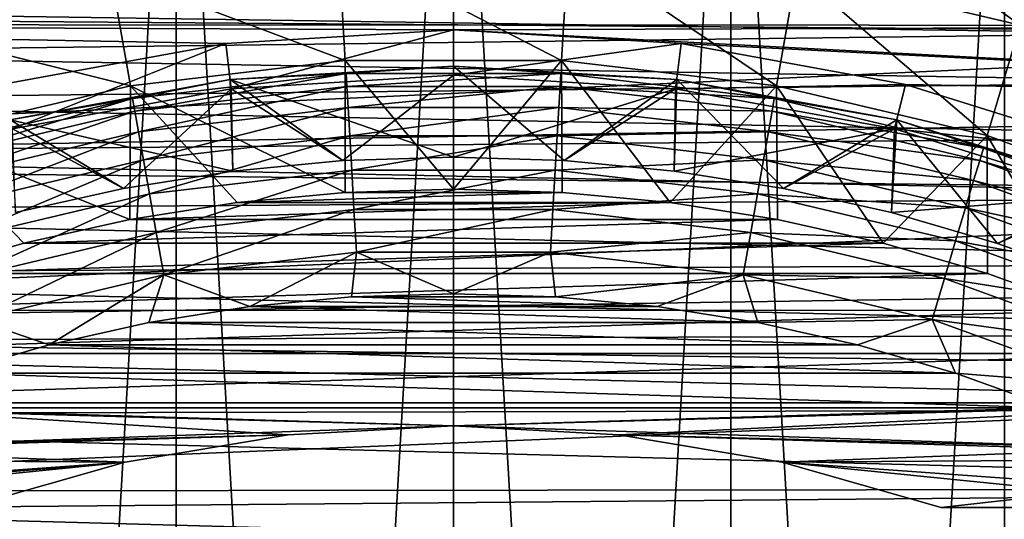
# Model space of a CAD drawing. Header units: metres. Extents: x -27 to 243, y -26 to 26.
# Tile 41 of 88: x -4.77 to 6.05, y 15.37 to 20.86. Entities that reach past the tile are written whole.
import ezdxf

# ---------------------------------------------------------------- set-up
doc = ezdxf.new("R2010")
doc.units = ezdxf.units.M
doc.layers.add('solid_ASS_SW0001', color=7, linetype='CONTINUOUS')

msp = doc.modelspace()

# ---------------------------------------------------------------- linework, layer by layer
at = {"layer": 'solid_ASS_SW0001'}
for points in [[(-3.047341, -26.072517, -24), (0, 26.25, -24), (0, -26.25, -24)], [(-3.047328, 26.072519, -24), (0, 26.25, -24), (-3.047341, -26.072517, -24)], [(0, -26.25, 74), (0, 26.25, 74), (-3.047341, 26.072517, 74)], [(3.047341, 26.072517, -24), (0, -26.25, -24), (0, 26.25, -24)], [(3.047341, -26.072517, 74), (0, 26.25, 74), (0, -26.25, 74)], [(3.047328, 26.072519, 74), (0, 26.25, 74), (3.047341, -26.072517, 74)], [(-3.047328, 26.072519, -24), (-3.047341, -26.072517, -24), (-6.053592, -25.542444, -24)], [(-3.047328, 26.072519, -24), (-6.053592, -25.542444, -24), (-6.053573, 25.542448, -24)], [(-3.047328, -26.072519, 74), (-3.047341, 26.072517, 74), (-6.053592, 25.542444, 74)], [(0, -26.25, 74), (-3.047341, 26.072517, 74), (-3.047328, -26.072519, 74)], [(3.047341, 26.072517, -24), (3.047328, -26.072519, -24), (0, -26.25, -24)], [(3.047328, 26.072519, 74), (3.047341, -26.072517, 74), (6.053592, -25.542444, 74)], [(3.047328, 26.072519, 74), (6.053592, -25.542444, 74), (6.053573, 25.542448, 74)], [(3.047341, 26.072517, -24), (6.053592, 25.542444, -24), (3.047328, -26.072519, -24)], [(-3.047328, -26.072519, 74), (-6.053592, 25.542444, 74), (-6.053573, -25.542448, 74)], [(6.053592, 25.542444, -24), (6.053573, -25.542448, -24), (3.047328, -26.072519, -24)], [(3.955994, 22.436213, 82.884712), (3.770041, 21.381596, 84.756622), (6.226794, 20.799349, 84.756622)], [(6.533923, 21.825245, 82.884712), (3.955994, 22.436213, 82.884712), (6.226794, 20.799349, 84.756622)], [(-6.534119, 21.825188, 82.884712), (-6.226984, 20.799292, 84.756622), (-3.770236, 21.381561, 84.756622)], [(-1.262502, 21.674685, 84.756622), (-3.770236, 21.381561, 84.756622), (-1.188869, 20.410614, 86.50235)], [(1.262305, 21.674696, 84.756622), (-1.262502, 21.674685, 84.756622), (1.18869, 20.410625, 86.50235)], [(-1.262502, 21.674685, 84.756622), (-1.188869, 20.410614, 86.50235), (1.18869, 20.410625, 86.50235)], [(1.262305, 21.674696, 84.756622), (1.18869, 20.410625, 86.50235), (3.550175, 20.134619, 86.50235)], [(3.770041, 21.381596, 84.756622), (1.262305, 21.674696, 84.756622), (3.550175, 20.134619, 86.50235)], [(12.456742, 21.560135, 74.599998), (-13.676497, 20.807775, 74.599998), (-12.441225, 21.569094, 74.599998)], [(13.691469, 20.797926, 74.599998), (-13.676497, 20.807775, 74.599998), (12.456742, 21.560135, 74.599998)], [(-14.380179, 20.912827, 100.755585), (13.990301, 20.697453, 111.698059), (12.802154, 21.4888, 111.047874)], [(-3.770236, 21.381561, 84.756622), (-6.226984, 20.799292, 84.756622), (-3.550352, 20.134586, 86.50235)], [(-3.770236, 21.381561, 84.756622), (-3.550352, 20.134586, 86.50235), (-1.188869, 20.410614, 86.50235)], [(3.770041, 21.381596, 84.756622), (3.550175, 20.134619, 86.50235), (5.86365, 19.586327, 86.50235)], [(6.226794, 20.799349, 84.756622), (3.770041, 21.381596, 84.756622), (5.86365, 19.586327, 86.50235)], [(7.875823, 20.708048, 107.151535), (-8.676511, 20.955399, 100.736443), (6.708765, 21.173607, 106.587639)], [(-16.499105, 19.289005, 100.320862), (13.990301, 20.697453, 111.698059), (-14.380179, 20.912827, 100.755585)], [(7.875823, 20.708048, 107.151535), (-9.760673, 20.490076, 100.434853), (-8.676511, 20.955399, 100.736443)], [(0, 20.75, 74.599998), (-13.676497, 20.807775, 74.599998), (13.691469, 20.797926, 74.599998)], [(-2.501367, 20.59868, 74.599998), (-4.966006, 20.146992, 74.599998), (-13.676497, 20.807775, 74.599998)], [(0, 20.75, 74.599998), (-2.501367, 20.59868, 74.599998), (-13.676497, 20.807775, 74.599998)], [(-6.226984, 20.799292, 84.756622), (-5.863822, 19.586275, 86.50235), (-3.550352, 20.134586, 86.50235)], [(0, 20.75, 74.599998), (13.691469, 20.797926, 74.599998), (14.878674, 19.965849, 74.599998)], [(6.226794, 20.799349, 84.756622), (5.86365, 19.586327, 86.50235), (8.097831, 18.773165, 86.50235)], [(-16.499105, 19.289005, 100.320862), (15.126718, 19.843115, 112.335266), (13.990301, 20.697453, 111.698059)], [(9.017544, 20.17396, 107.719421), (-9.760673, 20.490076, 100.434853), (7.875823, 20.708048, 107.151535)], [(-2.441087, 20.102327, 75.099998), (-2.501367, 20.59868, 74.599998), (0, 20.75, 74.599998)], [(0, 20.25, 75.099998), (-2.441087, 20.102327, 75.099998), (0, 20.75, 74.599998)], [(2.501367, 20.59868, 74.599998), (0, 20.75, 74.599998), (14.878674, 19.965849, 74.599998)], [(0, 20.25, 75.099998), (0, 20.75, 74.599998), (2.501367, 20.59868, 74.599998)], [(-4.846338, 19.661524, 75.099998), (-4.966006, 20.146992, 74.599998), (-2.501367, 20.59868, 74.599998)], [(-2.441087, 20.102327, 75.099998), (-4.846338, 19.661524, 75.099998), (-2.501367, 20.59868, 74.599998)], [(2.441087, 20.102327, 75.099998), (0, 20.25, 75.099998), (2.501367, 20.59868, 74.599998)], [(2.441087, 20.102327, 75.099998), (2.501367, 20.59868, 74.599998), (4.966006, 20.146992, 74.599998)], [(4.966006, 20.146992, 74.599998), (2.501367, 20.59868, 74.599998), (14.878674, 19.965849, 74.599998)], [(9.017544, 20.17396, 107.719421), (-10.818312, 19.966719, 100.154495), (-9.760673, 20.490076, 100.434853)], [(-1.188869, 20.410614, 86.50235), (-3.550352, 20.134586, 86.50235), (-1.191823, 18.96258, 88.099998)], [(0, 20.35, 80.650002), (-2.453142, 20.201599, 80.650002), (0, 19.35, 79.650002)], [(-2.452921, 20.201626, 83.099998), (-2.453142, 20.201599, 80.650002), (0, 20.35, 80.650002)], [(0, 20.35, 83.099998), (-2.452921, 20.201626, 83.099998), (0, 20.35, 80.650002)], [(-1.180488, 20.268187, 83.584839), (-2.452921, 20.201626, 83.099998), (0, 20.35, 83.099998)], [(-1.188869, 20.410614, 86.50235), (-1.191823, 18.96258, 88.099998), (0.001289, 19, 88.099998)], [(1.18869, 20.410625, 86.50235), (-1.188869, 20.410614, 86.50235), (0.001289, 19, 88.099998)], [(-1.180488, 20.268187, 83.584839), (0, 20.35, 83.099998), (1.180488, 20.268187, 83.584839)], [(0, 20.35, 80.650002), (0, 19.35, 79.650002), (1.214923, 19.311821, 79.650002)], [(2.453142, 20.201599, 80.650002), (0, 20.35, 80.650002), (1.214923, 19.311821, 79.650002)], [(0, 20.35, 83.099998), (0, 20.35, 80.650002), (2.453142, 20.201599, 80.650002)], [(2.452921, 20.201626, 83.099998), (0, 20.35, 83.099998), (2.453142, 20.201599, 80.650002)], [(1.180488, 20.268187, 83.584839), (0, 20.35, 83.099998), (2.452921, 20.201626, 83.099998)], [(1.18869, 20.410625, 86.50235), (0.001289, 19, 88.099998), (1.194408, 18.962418, 88.099998)], [(1.18869, 20.410625, 86.50235), (1.194408, 18.962418, 88.099998), (2.381148, 18.850203, 88.099998)], [(3.550175, 20.134619, 86.50235), (1.18869, 20.410625, 86.50235), (2.381148, 18.850203, 88.099998)], [(-3.525498, 19.994095, 83.584839), (-2.452921, 20.201626, 83.099998), (-1.180488, 20.268187, 83.584839)], [(-3.525498, 19.994095, 83.584839), (-1.180488, 20.268187, 83.584839), (-3.500858, 19.854351, 84.054443)], [(-1.180488, 20.268187, 83.584839), (-1.172237, 20.126528, 84.054443), (-3.500858, 19.854351, 84.054443)], [(-2.441087, 20.102327, 76.099998), (-2.441087, 20.102327, 75.099998), (0, 20.25, 75.099998)], [(0, 20.25, 76.099998), (-2.441087, 20.102327, 76.099998), (0, 20.25, 75.099998)], [(-1.214923, 19.311821, 77), (-2.441087, 20.102327, 76.099998), (0, 20.25, 76.099998)], [(0, 19.35, 77), (-1.214923, 19.311821, 77), (0, 20.25, 76.099998)], [(-1.180488, 20.268187, 83.584839), (1.180488, 20.268187, 83.584839), (-1.172237, 20.126528, 84.054443)], [(1.180488, 20.268187, 83.584839), (1.172237, 20.126528, 84.054443), (-1.172237, 20.126528, 84.054443)], [(0, 20.25, 76.099998), (0, 20.25, 75.099998), (2.441087, 20.102327, 75.099998)], [(2.441087, 20.102327, 76.099998), (0, 20.25, 76.099998), (2.441087, 20.102327, 75.099998)], [(0, 19.35, 77), (0, 20.25, 76.099998), (2.441087, 20.102327, 76.099998)], [(1.180488, 20.268187, 83.584839), (3.525498, 19.994095, 83.584839), (1.172237, 20.126528, 84.054443)], [(1.180488, 20.268187, 83.584839), (2.452921, 20.201626, 83.099998), (3.525498, 19.994095, 83.584839)], [(10.12814, 19.573685, 108.287193), (-10.818312, 19.966719, 100.154495), (9.017544, 20.17396, 107.719421)], [(-3.550352, 20.134586, 86.50235), (-5.863822, 19.586275, 86.50235), (-3.55676, 18.664118, 88.099998)], [(-2.453142, 20.201599, 80.650002), (-4.87027, 19.758617, 80.650002), (-2.425309, 19.197405, 79.650002)], [(-4.870074, 19.758665, 83.099998), (-4.87027, 19.758617, 80.650002), (-2.453142, 20.201599, 80.650002)], [(-2.452921, 20.201626, 83.099998), (-4.870074, 19.758665, 83.099998), (-2.453142, 20.201599, 80.650002)], [(-3.525498, 19.994095, 83.584839), (-4.870074, 19.758665, 83.099998), (-2.452921, 20.201626, 83.099998)], [(-3.550352, 20.134586, 86.50235), (-3.55676, 18.664118, 88.099998), (-2.378688, 18.850513, 88.099998)], [(-3.550352, 20.134586, 86.50235), (-2.378688, 18.850513, 88.099998), (-1.191823, 18.96258, 88.099998)], [(-3.500858, 19.854351, 84.054443), (-1.172237, 20.126528, 84.054443), (-3.460767, 19.626986, 84.487289)], [(-1.172237, 20.126528, 84.054443), (-1.158813, 19.896046, 84.487289), (-3.460767, 19.626986, 84.487289)], [(-2.453142, 20.201599, 80.650002), (-2.425309, 19.197405, 79.650002), (-1.214923, 19.311821, 79.650002)], [(-2.453142, 20.201599, 80.650002), (-1.214923, 19.311821, 79.650002), (0, 19.35, 79.650002)], [(-1.172237, 20.126528, 84.054443), (1.172237, 20.126528, 84.054443), (-1.158813, 19.896046, 84.487289)], [(1.172237, 20.126528, 84.054443), (1.158813, 19.896046, 84.487289), (-1.158813, 19.896046, 84.487289)], [(1.172237, 20.126528, 84.054443), (3.500858, 19.854351, 84.054443), (1.158813, 19.896046, 84.487289)], [(3.525498, 19.994095, 83.584839), (3.500858, 19.854351, 84.054443), (1.172237, 20.126528, 84.054443)], [(2.453142, 20.201599, 80.650002), (1.214923, 19.311821, 79.650002), (2.425309, 19.197405, 79.650002)], [(3.550175, 20.134619, 86.50235), (2.381148, 18.850203, 88.099998), (3.559164, 18.66366, 88.099998)], [(2.453142, 20.201599, 80.650002), (2.425309, 19.197405, 79.650002), (3.625639, 19.007294, 79.650002)], [(4.846338, 19.661524, 75.099998), (2.441087, 20.102327, 75.099998), (4.966006, 20.146992, 74.599998)], [(4.870074, 19.758665, 83.099998), (2.452921, 20.201626, 83.099998), (2.453142, 20.201599, 80.650002)], [(3.525498, 19.994095, 83.584839), (2.452921, 20.201626, 83.099998), (4.870074, 19.758665, 83.099998)], [(4.87027, 19.758617, 80.650002), (2.453142, 20.201599, 80.650002), (3.625639, 19.007294, 79.650002)], [(4.870074, 19.758665, 83.099998), (2.453142, 20.201599, 80.650002), (4.87027, 19.758617, 80.650002)], [(3.550175, 20.134619, 86.50235), (3.559164, 18.66366, 88.099998), (4.723299, 18.403545, 88.099998)], [(5.86365, 19.586327, 86.50235), (3.550175, 20.134619, 86.50235), (4.723299, 18.403545, 88.099998)], [(4.846338, 19.661524, 75.099998), (4.966006, 20.146992, 74.599998), (7.358101, 19.401567, 74.599998)], [(7.358101, 19.401567, 74.599998), (4.966006, 20.146992, 74.599998), (14.878674, 19.965849, 74.599998)], [(-4.846338, 19.661524, 76.099998), (-4.846338, 19.661524, 75.099998), (-2.441087, 20.102327, 75.099998)], [(-2.441087, 20.102327, 76.099998), (-4.846338, 19.661524, 76.099998), (-2.441087, 20.102327, 75.099998)], [(-3.625639, 19.007294, 77), (-4.846338, 19.661524, 76.099998), (-2.441087, 20.102327, 76.099998)], [(-2.425309, 19.197405, 77), (-3.625639, 19.007294, 77), (-2.441087, 20.102327, 76.099998)], [(-1.214923, 19.311821, 77), (-2.425309, 19.197405, 77), (-2.441087, 20.102327, 76.099998)], [(1.214923, 19.311821, 77), (0, 19.35, 77), (2.441087, 20.102327, 76.099998)], [(2.425309, 19.197405, 77), (1.214923, 19.311821, 77), (2.441087, 20.102327, 76.099998)], [(2.425309, 19.197405, 77), (2.441087, 20.102327, 76.099998), (4.846338, 19.661524, 76.099998)], [(2.441087, 20.102327, 76.099998), (2.441087, 20.102327, 75.099998), (4.846338, 19.661524, 75.099998)], [(4.846338, 19.661524, 76.099998), (2.441087, 20.102327, 76.099998), (4.846338, 19.661524, 75.099998)], [(10.12814, 19.573685, 108.287193), (-11.847251, 19.386406, 99.894844), (-10.818312, 19.966719, 100.154495)], [(-5.822833, 19.449617, 83.584839), (-4.870074, 19.758665, 83.099998), (-3.525498, 19.994095, 83.584839)], [(-5.822833, 19.449617, 83.584839), (-3.525498, 19.994095, 83.584839), (-5.782136, 19.313679, 84.054443)], [(-3.525498, 19.994095, 83.584839), (-3.500858, 19.854351, 84.054443), (-5.782136, 19.313679, 84.054443)], [(3.525498, 19.994095, 83.584839), (5.822833, 19.449617, 83.584839), (3.500858, 19.854351, 84.054443)], [(3.525498, 19.994095, 83.584839), (4.870074, 19.758665, 83.099998), (5.822833, 19.449617, 83.584839)], [(-16.499105, 19.289005, 100.320862), (16.206264, 18.931414, 112.954369), (15.126718, 19.843115, 112.335266)], [(-5.782136, 19.313679, 84.054443), (-3.500858, 19.854351, 84.054443), (-5.715921, 19.092505, 84.487289)], [(-3.500858, 19.854351, 84.054443), (-3.460767, 19.626986, 84.487289), (-5.715921, 19.092505, 84.487289)], [(-3.460767, 19.626986, 84.487289), (-1.158813, 19.896046, 84.487289), (-3.40677, 19.320755, 84.866722)], [(-1.158813, 19.896046, 84.487289), (-1.140732, 19.585615, 84.866722), (-3.40677, 19.320755, 84.866722)], [(-1.158813, 19.896046, 84.487289), (1.158813, 19.896046, 84.487289), (-1.140732, 19.585615, 84.866722)], [(1.158813, 19.896046, 84.487289), (1.140732, 19.585615, 84.866722), (-1.140732, 19.585615, 84.866722)], [(1.158813, 19.896046, 84.487289), (3.460767, 19.626986, 84.487289), (1.140732, 19.585615, 84.866722)], [(3.500858, 19.854351, 84.054443), (3.460767, 19.626986, 84.487289), (1.158813, 19.896046, 84.487289)], [(3.500858, 19.854351, 84.054443), (5.782136, 19.313679, 84.054443), (3.460767, 19.626986, 84.487289)], [(5.822833, 19.449617, 83.584839), (5.782136, 19.313679, 84.054443), (3.500858, 19.854351, 84.054443)], [(-4.87027, 19.758617, 80.650002), (-4.812352, 18.742033, 79.650002), (-3.625639, 19.007294, 79.650002)], [(-4.87027, 19.758617, 80.650002), (-3.625639, 19.007294, 79.650002), (-2.425309, 19.197405, 79.650002)], [(4.87027, 19.758617, 80.650002), (3.625639, 19.007294, 79.650002), (4.812352, 18.742033, 79.650002)], [(4.87027, 19.758617, 80.650002), (4.812352, 18.742033, 79.650002), (5.979272, 18.403011, 79.650002)], [(4.870074, 19.758665, 83.099998), (4.87027, 19.758617, 80.650002), (7.216254, 19.027563, 80.650002)], [(7.216209, 19.02758, 83.099998), (4.870074, 19.758665, 83.099998), (7.216254, 19.027563, 80.650002)], [(5.822833, 19.449617, 83.584839), (4.870074, 19.758665, 83.099998), (7.216209, 19.02758, 83.099998)], [(7.216254, 19.027563, 80.650002), (4.87027, 19.758617, 80.650002), (5.979272, 18.403011, 79.650002)], [(-5.863822, 19.586275, 86.50235), (-5.866497, 18.071638, 88.099998), (-4.720951, 18.404146, 88.099998)], [(-5.863822, 19.586275, 86.50235), (-4.720951, 18.404146, 88.099998), (-3.55676, 18.664118, 88.099998)], [(-5.715921, 19.092505, 84.487289), (-3.460767, 19.626986, 84.487289), (-5.626738, 18.794613, 84.866722)], [(-3.460767, 19.626986, 84.487289), (-3.40677, 19.320755, 84.866722), (-5.626738, 18.794613, 84.866722)], [(-3.625639, 19.007294, 77), (-4.812352, 18.742033, 77), (-4.846338, 19.661524, 76.099998)], [(-3.40677, 19.320755, 84.866722), (-1.140732, 19.585615, 84.866722), (-3.340946, 18.947447, 85.178131)], [(-1.140732, 19.585615, 84.866722), (-1.118691, 19.207191, 85.178131), (-3.340946, 18.947447, 85.178131)], [(-1.140732, 19.585615, 84.866722), (1.140732, 19.585615, 84.866722), (-1.118691, 19.207191, 85.178131)], [(1.140732, 19.585615, 84.866722), (1.118691, 19.207191, 85.178131), (-1.118691, 19.207191, 85.178131)], [(1.140732, 19.585615, 84.866722), (3.40677, 19.320755, 84.866722), (1.118691, 19.207191, 85.178131)], [(3.460767, 19.626986, 84.487289), (3.40677, 19.320755, 84.866722), (1.140732, 19.585615, 84.866722)], [(3.625639, 19.007294, 77), (2.425309, 19.197405, 77), (4.846338, 19.661524, 76.099998)], [(3.460767, 19.626986, 84.487289), (5.715921, 19.092505, 84.487289), (3.40677, 19.320755, 84.866722)], [(5.782136, 19.313679, 84.054443), (5.715921, 19.092505, 84.487289), (3.460767, 19.626986, 84.487289)], [(4.812352, 18.742033, 77), (3.625639, 19.007294, 77), (4.846338, 19.661524, 76.099998)], [(5.86365, 19.586327, 86.50235), (4.723299, 18.403545, 88.099998), (5.868819, 18.070885, 88.099998)], [(4.812352, 18.742033, 77), (4.846338, 19.661524, 76.099998), (7.180793, 18.934063, 76.099998)], [(7.180793, 18.934063, 75.099998), (4.846338, 19.661524, 75.099998), (7.358101, 19.401567, 74.599998)], [(4.846338, 19.661524, 76.099998), (4.846338, 19.661524, 75.099998), (7.180793, 18.934063, 75.099998)], [(7.180793, 18.934063, 76.099998), (4.846338, 19.661524, 76.099998), (7.180793, 18.934063, 75.099998)], [(5.86365, 19.586327, 86.50235), (5.868819, 18.070885, 88.099998), (6.991543, 17.66687, 88.099998)], [(8.097831, 18.773165, 86.50235), (5.86365, 19.586327, 86.50235), (6.991543, 17.66687, 88.099998)], [(11.20227, 18.91016, 108.85067), (-11.847251, 19.386406, 99.894844), (10.12814, 19.573685, 108.287193)], [(11.20227, 18.91016, 108.85067), (-12.845487, 18.750223, 99.65522), (-11.847251, 19.386406, 99.894844)], [(5.822833, 19.449617, 83.584839), (8.041424, 18.642117, 83.584839), (5.782136, 19.313679, 84.054443)], [(5.822833, 19.449617, 83.584839), (7.216209, 19.02758, 83.099998), (8.041424, 18.642117, 83.584839)], [(-18.444323, 17.437801, 99.966995), (16.206264, 18.931414, 112.954369), (-16.499105, 19.289005, 100.320862)], [(-5.626738, 18.794613, 84.866722), (-3.40677, 19.320755, 84.866722), (-5.51802, 18.431471, 85.178131)], [(-3.40677, 19.320755, 84.866722), (-3.340946, 18.947447, 85.178131), (-5.51802, 18.431471, 85.178131)], [(-2.425309, 19.197405, 79.650002), (-2.425309, 19.197405, 77), (-1.214923, 19.311821, 77)], [(-1.214923, 19.311821, 79.650002), (-2.425309, 19.197405, 79.650002), (-1.214923, 19.311821, 77)], [(-1.214923, 19.311821, 79.650002), (-1.214923, 19.311821, 77), (0, 19.35, 77)], [(0, 19.35, 79.650002), (-1.214923, 19.311821, 79.650002), (0, 19.35, 77)], [(0, 19.35, 79.650002), (0, 19.35, 77), (1.214923, 19.311821, 77)], [(1.214923, 19.311821, 79.650002), (0, 19.35, 79.650002), (1.214923, 19.311821, 77)], [(3.40677, 19.320755, 84.866722), (3.340946, 18.947447, 85.178131), (1.118691, 19.207191, 85.178131)], [(1.214923, 19.311821, 79.650002), (1.214923, 19.311821, 77), (2.425309, 19.197405, 77)], [(2.425309, 19.197405, 79.650002), (1.214923, 19.311821, 79.650002), (2.425309, 19.197405, 77)], [(3.40677, 19.320755, 84.866722), (5.626738, 18.794613, 84.866722), (3.340946, 18.947447, 85.178131)], [(5.715921, 19.092505, 84.487289), (5.626738, 18.794613, 84.866722), (3.40677, 19.320755, 84.866722)], [(5.782136, 19.313679, 84.054443), (7.98522, 18.511822, 84.054443), (5.715921, 19.092505, 84.487289)], [(8.041424, 18.642117, 83.584839), (7.98522, 18.511822, 84.054443), (5.782136, 19.313679, 84.054443)], [(-3.625639, 19.007294, 79.650002), (-3.625639, 19.007294, 77), (-2.425309, 19.197405, 77)], [(-2.425309, 19.197405, 79.650002), (-3.625639, 19.007294, 79.650002), (-2.425309, 19.197405, 77)], [(-3.340946, 18.947447, 85.178131), (-1.118691, 19.207191, 85.178131), (-3.265829, 18.521439, 85.409508)], [(-1.118691, 19.207191, 85.178131), (-1.093539, 18.775343, 85.409508), (-3.265829, 18.521439, 85.409508)], [(-1.118691, 19.207191, 85.178131), (1.118691, 19.207191, 85.178131), (-1.093539, 18.775343, 85.409508)], [(1.118691, 19.207191, 85.178131), (1.093539, 18.775343, 85.409508), (-1.093539, 18.775343, 85.409508)], [(1.118691, 19.207191, 85.178131), (3.340946, 18.947447, 85.178131), (1.093539, 18.775343, 85.409508)], [(2.425309, 19.197405, 79.650002), (2.425309, 19.197405, 77), (3.625639, 19.007294, 77)], [(3.625639, 19.007294, 79.650002), (2.425309, 19.197405, 79.650002), (3.625639, 19.007294, 77)], [(5.715921, 19.092505, 84.487289), (7.893776, 18.299831, 84.487289), (5.626738, 18.794613, 84.866722)], [(7.98522, 18.511822, 84.054443), (7.893776, 18.299831, 84.487289), (5.715921, 19.092505, 84.487289)], [(-5.51802, 18.431471, 85.178131), (-3.340946, 18.947447, 85.178131), (-5.393955, 18.017063, 85.409508)], [(-3.340946, 18.947447, 85.178131), (-3.265829, 18.521439, 85.409508), (-5.393955, 18.017063, 85.409508)], [(-4.812352, 18.742033, 79.650002), (-4.812352, 18.742033, 77), (-3.625639, 19.007294, 77)], [(-3.625639, 19.007294, 79.650002), (-4.812352, 18.742033, 79.650002), (-3.625639, 19.007294, 77)], [(1.194408, 18.962418, 88.099998), (-1.191823, 18.96258, 88.099998), (-2.378688, 18.850513, 88.099998)], [(2.381148, 18.850203, 88.099998), (1.194408, 18.962418, 88.099998), (-2.378688, 18.850513, 88.099998)], [(1.194408, 18.962418, 88.099998), (0.001289, 19, 88.099998), (-1.191823, 18.96258, 88.099998)], [(3.340946, 18.947447, 85.178131), (3.265829, 18.521439, 85.409508), (1.093539, 18.775343, 85.409508)], [(3.340946, 18.947447, 85.178131), (5.51802, 18.431471, 85.178131), (3.265829, 18.521439, 85.409508)], [(5.626738, 18.794613, 84.866722), (5.51802, 18.431471, 85.178131), (3.340946, 18.947447, 85.178131)], [(3.625639, 19.007294, 79.650002), (3.625639, 19.007294, 77), (4.812352, 18.742033, 77)], [(4.812352, 18.742033, 79.650002), (3.625639, 19.007294, 79.650002), (4.812352, 18.742033, 77)], [(5.979272, 18.403011, 77), (4.812352, 18.742033, 77), (7.180793, 18.934063, 76.099998)], [(7.216254, 19.027563, 80.650002), (5.979272, 18.403011, 79.650002), (7.12336, 17.991116, 79.650002)], [(7.12336, 17.991116, 77), (5.979272, 18.403011, 77), (7.180793, 18.934063, 76.099998)], [(-18.444323, 17.437801, 99.966995), (17.225245, 17.967793, 113.550995), (16.206264, 18.931414, 112.954369)], [(12.234746, 18.187086, 109.405533), (-12.845487, 18.750223, 99.65522), (11.20227, 18.91016, 108.85067)], [(2.381148, 18.850203, 88.099998), (-2.378688, 18.850513, 88.099998), (-3.55676, 18.664118, 88.099998)], [(3.559164, 18.66366, 88.099998), (2.381148, 18.850203, 88.099998), (-3.55676, 18.664118, 88.099998)], [(12.234746, 18.187086, 109.405533), (-13.810685, 18.059267, 99.434982), (-12.845487, 18.750223, 99.65522)], [(-3.265829, 18.521439, 85.409508), (-1.093539, 18.775343, 85.409508), (-3.184313, 18.059135, 85.551964)], [(-1.093539, 18.775343, 85.409508), (-1.066244, 18.306702, 85.551964), (-3.184313, 18.059135, 85.551964)], [(-1.093539, 18.775343, 85.409508), (1.093539, 18.775343, 85.409508), (-1.066244, 18.306702, 85.551964)], [(1.093539, 18.775343, 85.409508), (1.066244, 18.306702, 85.551964), (-1.066244, 18.306702, 85.551964)], [(1.093539, 18.775343, 85.409508), (3.265829, 18.521439, 85.409508), (1.066244, 18.306702, 85.551964)], [(4.812352, 18.742033, 79.650002), (4.812352, 18.742033, 77), (5.979272, 18.403011, 77)], [(5.979272, 18.403011, 79.650002), (4.812352, 18.742033, 79.650002), (5.979272, 18.403011, 77)], [(5.626738, 18.794613, 84.866722), (7.770613, 18.014305, 84.866722), (5.51802, 18.431471, 85.178131)], [(7.893776, 18.299831, 84.487289), (7.770613, 18.014305, 84.866722), (5.626738, 18.794613, 84.866722)], [(3.559164, 18.66366, 88.099998), (-3.55676, 18.664118, 88.099998), (-4.720951, 18.404146, 88.099998)], [(4.723299, 18.403545, 88.099998), (3.559164, 18.66366, 88.099998), (-4.720951, 18.404146, 88.099998)], [(-5.393955, 18.017063, 85.409508), (-3.265829, 18.521439, 85.409508), (-5.259319, 17.567348, 85.551964)], [(-3.265829, 18.521439, 85.409508), (-3.184313, 18.059135, 85.551964), (-5.259319, 17.567348, 85.551964)], [(3.265829, 18.521439, 85.409508), (3.184313, 18.059135, 85.551964), (1.066244, 18.306702, 85.551964)], [(3.265829, 18.521439, 85.409508), (5.393955, 18.017063, 85.409508), (3.184313, 18.059135, 85.551964)], [(5.51802, 18.431471, 85.178131), (5.393955, 18.017063, 85.409508), (3.265829, 18.521439, 85.409508)], [(4.723299, 18.403545, 88.099998), (-4.720951, 18.404146, 88.099998), (-5.866497, 18.071638, 88.099998)], [(5.868819, 18.070885, 88.099998), (4.723299, 18.403545, 88.099998), (-5.866497, 18.071638, 88.099998)], [(5.51802, 18.431471, 85.178131), (7.620472, 17.666241, 85.178131), (5.393955, 18.017063, 85.409508)], [(7.770613, 18.014305, 84.866722), (7.620472, 17.666241, 85.178131), (5.51802, 18.431471, 85.178131)], [(5.979272, 18.403011, 79.650002), (5.979272, 18.403011, 77), (7.12336, 17.991116, 77)], [(7.12336, 17.991116, 79.650002), (5.979272, 18.403011, 79.650002), (7.12336, 17.991116, 77)], [(-3.184313, 18.059135, 85.551964), (-1.066244, 18.306702, 85.551964), (-2.238188, 17.709122, 85.599998)], [(-1.066244, 18.306702, 85.551964), (-1.121341, 17.814743, 85.599998), (-2.238188, 17.709122, 85.599998)], [(-1.066244, 18.306702, 85.551964), (-0.000064, 17.849998, 85.599998), (-1.121341, 17.814743, 85.599998)], [(-1.066244, 18.306702, 85.551964), (1.066244, 18.306702, 85.551964), (-0.000064, 17.849998, 85.599998)], [(1.066244, 18.306702, 85.551964), (1.121213, 17.814753, 85.599998), (-0.000064, 17.849998, 85.599998)], [(1.066244, 18.306702, 85.551964), (3.184313, 18.059135, 85.551964), (1.121213, 17.814753, 85.599998)], [(13.220799, 17.408792, 109.947502), (-13.810685, 18.059267, 99.434982), (12.234746, 18.187086, 109.405533)], [(5.868819, 18.070885, 88.099998), (-5.866497, 18.071638, 88.099998), (-6.98925, 17.667778, 88.099998)], [(6.991543, 17.66687, 88.099998), (5.868819, 18.070885, 88.099998), (-6.98925, 17.667778, 88.099998)], [(-18.444323, 17.437801, 99.966995), (18.180157, 16.958574, 114.120819), (17.225245, 17.967793, 113.550995)], [(13.220799, 17.408792, 109.947502), (-14.740278, 17.314993, 99.233452), (-13.810685, 18.059267, 99.434982)], [(-5.259319, 17.567348, 85.551964), (-3.184313, 18.059135, 85.551964), (-4.440985, 17.288727, 85.599998)], [(-3.184313, 18.059135, 85.551964), (-3.346196, 17.533552, 85.599998), (-4.440985, 17.288727, 85.599998)], [(-3.184313, 18.059135, 85.551964), (-2.238188, 17.709122, 85.599998), (-3.346196, 17.533552, 85.599998)], [(3.184313, 18.059135, 85.551964), (2.23806, 17.709137, 85.599998), (1.121213, 17.814753, 85.599998)], [(3.184313, 18.059135, 85.551964), (3.34607, 17.533577, 85.599998), (2.23806, 17.709137, 85.599998)], [(3.184313, 18.059135, 85.551964), (5.259319, 17.567348, 85.551964), (3.34607, 17.533577, 85.599998)], [(5.393955, 18.017063, 85.409508), (5.259319, 17.567348, 85.551964), (3.184313, 18.059135, 85.551964)], [(5.393955, 18.017063, 85.409508), (7.449136, 17.269039, 85.409508), (5.259319, 17.567348, 85.551964)], [(7.620472, 17.666241, 85.178131), (7.449136, 17.269039, 85.409508), (5.393955, 18.017063, 85.409508)], [(2.23806, 17.709137, 85.599998), (-2.238188, 17.709122, 85.599998), (-1.121341, 17.814743, 85.599998)], [(1.121213, 17.814753, 85.599998), (-1.121341, 17.814743, 85.599998), (-0.000064, 17.849998, 85.599998)], [(2.23806, 17.709137, 85.599998), (-1.121341, 17.814743, 85.599998), (1.121213, 17.814753, 85.599998)], [(6.991543, 17.66687, 88.099998), (-6.98925, 17.667778, 88.099998), (-8.084559, 17.194181, 88.099998)], [(8.086773, 17.19314, 88.099998), (6.991543, 17.66687, 88.099998), (-8.084559, 17.194181, 88.099998)], [(3.34607, 17.533577, 85.599998), (-3.346196, 17.533552, 85.599998), (-2.238188, 17.709122, 85.599998)], [(3.34607, 17.533577, 85.599998), (-2.238188, 17.709122, 85.599998), (2.23806, 17.709137, 85.599998)], [(-5.259319, 17.567348, 85.551964), (-4.440985, 17.288727, 85.599998), (-5.518236, 16.975616, 85.599998)], [(4.440861, 17.288759, 85.599998), (-4.440985, 17.288727, 85.599998), (-3.346196, 17.533552, 85.599998)], [(4.440861, 17.288759, 85.599998), (-3.346196, 17.533552, 85.599998), (3.34607, 17.533577, 85.599998)], [(5.259319, 17.567348, 85.551964), (4.440861, 17.288759, 85.599998), (3.34607, 17.533577, 85.599998)], [(5.259319, 17.567348, 85.551964), (5.518115, 16.975657, 85.599998), (4.440861, 17.288759, 85.599998)], [(5.259319, 17.567348, 85.551964), (7.263202, 16.837996, 85.551964), (5.518115, 16.975657, 85.599998)], [(7.449136, 17.269039, 85.409508), (7.263202, 16.837996, 85.551964), (5.259319, 17.567348, 85.551964)], [(-20.192186, 15.375522, 99.685509), (18.180157, 16.958574, 114.120819), (-18.444323, 17.437801, 99.966995)], [(14.156516, 16.5798, 110.472656), (-15.631502, 16.519022, 99.04995), (-14.740278, 17.314993, 99.233452)], [(14.156516, 16.5798, 110.472656), (-14.740278, 17.314993, 99.233452), (13.220799, 17.408792, 109.947502)], [(5.518115, 16.975657, 85.599998), (-5.518236, 16.975616, 85.599998), (-4.440985, 17.288727, 85.599998)], [(5.518115, 16.975657, 85.599998), (-4.440985, 17.288727, 85.599998), (4.440861, 17.288759, 85.599998)], [(8.086773, 17.19314, 88.099998), (-8.084559, 17.194181, 88.099998), (-9.148568, 16.652437, 88.099998)], [(9.150681, 16.651276, 88.099998), (8.086773, 17.19314, 88.099998), (-9.148568, 16.652437, 88.099998)], [(19.441605, 15.725721, 114.836914), (18.180157, 16.958574, 114.120819), (-20.192186, 15.375522, 99.685509)], [(6.573571, 16.595499, 85.599998), (-6.573689, 16.595453, 85.599998), (-5.518236, 16.975616, 85.599998)], [(6.573571, 16.595499, 85.599998), (-5.518236, 16.975616, 85.599998), (5.518115, 16.975657, 85.599998)], [(7.263202, 16.837996, 85.551964), (6.573571, 16.595499, 85.599998), (5.518115, 16.975657, 85.599998)], [(15.038317, 15.705325, 110.977165), (-15.631502, 16.519022, 99.04995), (14.156516, 16.5798, 110.472656)], [(0, 16.4, 88.099998), (-9.148568, 16.652437, 88.099998), (-10.176561, 16.044861, 88.099998)], [(0, 16.4, 88.099998), (9.150681, 16.651276, 88.099998), (-9.148568, 16.652437, 88.099998)], [(-1.815649, 16.299183, 85.599998), (-7.60318, 16.149742, 85.599998), (-6.573689, 16.595453, 85.599998)], [(0, 16.4, 85.599998), (-6.573689, 16.595453, 85.599998), (6.573571, 16.595499, 85.599998)], [(0, 16.4, 85.599998), (-1.815649, 16.299183, 85.599998), (-6.573689, 16.595453, 85.599998)], [(0, 16.4, 88.099998), (1.815649, 16.299183, 88.099998), (9.150681, 16.651276, 88.099998)], [(0, 16.4, 85.599998), (6.573571, 16.595499, 85.599998), (7.603066, 16.149796, 85.599998)], [(1.815649, 16.299183, 88.099998), (10.178589, 16.043575, 88.099998), (9.150681, 16.651276, 88.099998)], [(15.038317, 15.705325, 110.977165), (-16.481842, 15.67295, 98.883675), (-15.631502, 16.519022, 99.04995)], [(-1.815649, 16.299183, 88.099998), (0, 16.4, 88.099998), (-10.176561, 16.044861, 88.099998)], [(0, 16.4, 85.599998), (0, 16.4, 88.099998), (-1.815649, 16.299183, 88.099998)], [(0, 16.4, 85.599998), (-1.815649, 16.299183, 88.099998), (-1.815649, 16.299183, 85.599998)], [(1.815649, 16.299183, 85.599998), (1.815649, 16.299183, 88.099998), (0, 16.4, 88.099998)], [(1.815649, 16.299183, 85.599998), (0, 16.4, 88.099998), (0, 16.4, 85.599998)], [(1.815649, 16.299183, 85.599998), (0, 16.4, 85.599998), (7.603066, 16.149796, 85.599998)], [(-3.609017, 15.997967, 88.099998), (-1.815649, 16.299183, 88.099998), (-10.176561, 16.044861, 88.099998)], [(-1.815649, 16.299183, 85.599998), (-3.609017, 15.997967, 85.599998), (-7.60318, 16.149742, 85.599998)], [(-1.815649, 16.299183, 85.599998), (-1.815649, 16.299183, 88.099998), (-3.609017, 15.997967, 88.099998)], [(-1.815649, 16.299183, 85.599998), (-3.609017, 15.997967, 88.099998), (-3.609017, 15.997967, 85.599998)], [(1.815649, 16.299183, 88.099998), (3.609017, 15.997967, 88.099998), (10.178589, 16.043575, 88.099998)], [(3.609017, 15.997967, 85.599998), (3.609017, 15.997967, 88.099998), (1.815649, 16.299183, 88.099998)], [(3.609017, 15.997967, 85.599998), (1.815649, 16.299183, 88.099998), (1.815649, 16.299183, 85.599998)], [(3.609017, 15.997967, 85.599998), (1.815649, 16.299183, 85.599998), (7.603066, 16.149796, 85.599998)], [(-3.609017, 15.997967, 85.599998), (-8.602636, 15.64024, 85.599998), (-7.60318, 16.149742, 85.599998)], [(3.609017, 15.997967, 85.599998), (7.603066, 16.149796, 85.599998), (8.602528, 15.6403, 85.599998)], [(-3.609017, 15.997967, 88.099998), (-10.176561, 16.044861, 88.099998), (-11.164124, 15.37408, 88.099998)], [(3.609017, 15.997967, 88.099998), (5.358171, 15.5, 88.099998), (10.178589, 16.043575, 88.099998)], [(5.358171, 15.5, 88.099998), (8.546344, 15.5, 88.099998), (10.178589, 16.043575, 88.099998)], [(-8.546344, 15.5, 88.099998), (-3.609017, 15.997967, 88.099998), (-11.164124, 15.37408, 88.099998)], [(-3.609017, 15.997967, 85.599998), (-5.358171, 15.5, 85.599998), (-8.602636, 15.64024, 85.599998)], [(-8.546344, 15.5, 88.099998), (-5.358171, 15.5, 88.099998), (-3.609017, 15.997967, 88.099998)], [(-3.609017, 15.997967, 85.599998), (-3.609017, 15.997967, 88.099998), (-5.358171, 15.5, 88.099998)], [(-3.609017, 15.997967, 85.599998), (-5.358171, 15.5, 88.099998), (-5.358171, 15.5, 85.599998)], [(5.358171, 15.5, 85.599998), (5.358171, 15.5, 88.099998), (3.609017, 15.997967, 88.099998)], [(5.358171, 15.5, 85.599998), (3.609017, 15.997967, 88.099998), (3.609017, 15.997967, 85.599998)], [(8.546344, 15.5, 85.599998), (3.609017, 15.997967, 85.599998), (8.602528, 15.6403, 85.599998)], [(8.546344, 15.5, 85.599998), (5.358171, 15.5, 85.599998), (3.609017, 15.997967, 85.599998)], [(19.441605, 15.725721, 114.836914), (-20.192186, 15.375522, 99.685509), (20.853132, 14.674314, 115.562286)], [(15.863564, 14.790432, 111.457733), (-16.481842, 15.67295, 98.883675), (15.038317, 15.705325, 110.977165)], [(15.863564, 14.790432, 111.457733), (-17.288773, 14.778522, 98.73381), (-16.481842, 15.67295, 98.883675)], [(8.546344, 15.5, 85.599998), (8.546344, 15.5, 88.099998), (5.358171, 15.5, 88.099998)], [(8.546344, 15.5, 85.599998), (5.358171, 15.5, 88.099998), (5.358171, 15.5, 85.599998)], [(20.853132, 14.674314, 115.562286), (-20.192186, 15.375522, 99.685509), (-21.718792, 13.122828, 99.467575)]]:
    msp.add_3dface(points, dxfattribs=at)

doc.saveas('drawing.dxf')
